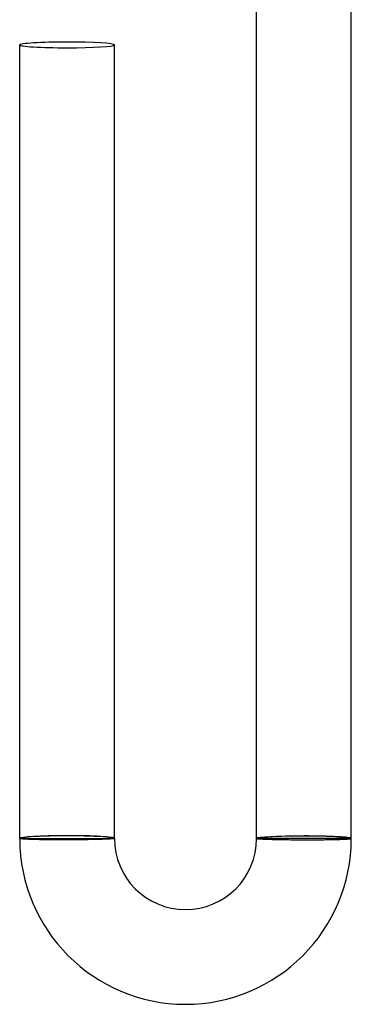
# Model space of a CAD drawing. Header units: millimetres. Extents: x -258 to 258, y -258 to 258.
# Tile 20 of 71: x -12 to 2, y -258 to -216. Entities that reach past the tile are written whole.
import ezdxf

# ---------------------------------------------------------------- set-up
doc = ezdxf.new("R2010")
doc.units = ezdxf.units.MM
doc.layers.add('HIDDEN', color=7, linetype='Continuous')
doc.layers.add('THICK', color=7, linetype='Continuous')

msp = doc.modelspace()

# ---------------------------------------------------------------- linework, layer by layer
at = {"layer": 'HIDDEN'}
for p, q in [((-12, -250.5), (-11.9, -250.5)), ((-11.9, -250.5), (-8.1, -250.5)), ((-8.1, -250.5), (-8, -250.5)), ((-1.9, -250.5), (-2, -250.5)), ((1.9, -250.5), (-1.9, -250.5)), ((2, -250.5), (1.9, -250.5))]:
    msp.add_line(p, q, dxfattribs=at)
for centre, major_axis, ratio, start_param, end_param in [((-10, -250.5), (-2, 0), 0.059595, -1.570796, 0), ((-10, -250.5), (-1.9, 0), 0.059595, -3.141593, 0), ((-10, -250.5), (-2, 0), 0.059595, -3.141593, -1.570796), ((0, -250.5), (-2, 0), 0.053258, -1.570796, 0), ((0, -250.5), (1.9, 0), 0.053258, 0, 3.141593), ((0, -250.5), (-2, 0), 0.053258, -3.141593, -1.570796)]:
    msp.add_ellipse(centre, major_axis=major_axis, ratio=ratio, start_param=start_param, end_param=end_param, dxfattribs=at)
at = {"layer": 'THICK'}
for p, q in [((-2, -250.5), (-2, -214.991)), ((2, -250.5), (2, -214.991)), ((-12, -250.5), (-12, -217)), ((-8, -250.5), (-8, -217)), ((-11.998, -250.503), (-12, -250.5)), ((-11.991, -250.506), (-11.998, -250.503)), ((-11.98, -250.509), (-11.991, -250.506)), ((-11.964, -250.512), (-11.98, -250.509)), ((-11.944, -250.515), (-11.964, -250.512)), ((-11.919, -250.518), (-11.944, -250.515)), ((-11.89, -250.521), (-11.919, -250.518)), ((-11.857, -250.524), (-11.89, -250.521)), ((-11.819, -250.527), (-11.857, -250.524)), ((-11.778, -250.529), (-11.819, -250.527)), ((-11.732, -250.532), (-11.778, -250.529)), ((-11.682, -250.535), (-11.732, -250.532)), ((-11.629, -250.537), (-11.682, -250.535)), ((-11.572, -250.539), (-11.629, -250.537)), ((-11.512, -250.542), (-11.572, -250.539)), ((-11.448, -250.544), (-11.512, -250.542)), ((-11.38, -250.546), (-11.448, -250.544)), ((-11.31, -250.548), (-11.38, -250.546)), ((-11.236, -250.549), (-11.31, -250.548)), ((-11.16, -250.551), (-11.236, -250.549)), ((-11.081, -250.553), (-11.16, -250.551)), ((-11, -250.554), (-11.081, -250.553)), ((-10.916, -250.555), (-11, -250.554)), ((-10.831, -250.556), (-10.916, -250.555)), ((-10.743, -250.557), (-10.831, -250.556)), ((-10.654, -250.558), (-10.743, -250.557)), ((-10.563, -250.559), (-10.654, -250.558)), ((-10.471, -250.559), (-10.563, -250.559)), ((-10.378, -250.56), (-10.471, -250.559)), ((-10.284, -250.56), (-10.378, -250.56)), ((-10.19, -250.56), (-10.284, -250.56)), ((-10.095, -250.56), (-10.19, -250.56)), ((-10, -250.56), (-10.095, -250.56)), ((-9.907, -250.559), (-10, -250.56)), ((-9.815, -250.559), (-9.907, -250.559)), ((-9.723, -250.558), (-9.815, -250.559)), ((-9.632, -250.558), (-9.723, -250.558)), ((-9.542, -250.557), (-9.632, -250.558)), ((-9.453, -250.556), (-9.542, -250.557)), ((-9.365, -250.555), (-9.453, -250.556)), ((-9.278, -250.553), (-9.365, -250.555)), ((-9.192, -250.552), (-9.278, -250.553)), ((-9.108, -250.551), (-9.192, -250.552)), ((-9.027, -250.549), (-9.108, -250.551)), ((-8.947, -250.548), (-9.027, -250.549)), ((-8.87, -250.546), (-8.947, -250.548)), ((-8.795, -250.544), (-8.87, -250.546)), ((-8.722, -250.543), (-8.795, -250.544)), ((-8.653, -250.541), (-8.722, -250.543)), ((-8.586, -250.539), (-8.653, -250.541)), ((-8.522, -250.537), (-8.586, -250.539)), ((-8.461, -250.535), (-8.522, -250.537)), ((-8.404, -250.533), (-8.461, -250.535)), ((-8.35, -250.53), (-8.404, -250.533)), ((-8.3, -250.528), (-8.35, -250.53)), ((-8.253, -250.526), (-8.3, -250.528)), ((-8.21, -250.524), (-8.253, -250.526)), ((-8.171, -250.521), (-8.21, -250.524)), ((-8.135, -250.519), (-8.171, -250.521)), ((-8.104, -250.517), (-8.135, -250.519)), ((-8.076, -250.514), (-8.104, -250.517)), ((-8.053, -250.512), (-8.076, -250.514)), ((-8.034, -250.51), (-8.053, -250.512)), ((-8.019, -250.507), (-8.034, -250.51)), ((-8.009, -250.505), (-8.019, -250.507)), ((-8.002, -250.502), (-8.009, -250.505)), ((-8, -250.5), (-8.002, -250.502)), ((-2, -250.5), (-1.998, -250.502)), ((-1.998, -250.502), (-1.991, -250.504)), ((-1.991, -250.504), (-1.981, -250.506)), ((-1.981, -250.506), (-1.966, -250.509)), ((-1.966, -250.509), (-1.947, -250.511)), ((-1.947, -250.511), (-1.924, -250.513)), ((-1.924, -250.513), (-1.896, -250.515)), ((-1.896, -250.515), (-1.865, -250.517)), ((-1.865, -250.517), (-1.829, -250.519)), ((-1.829, -250.519), (-1.79, -250.521)), ((-1.79, -250.521), (-1.747, -250.523)), ((-1.747, -250.523), (-1.7, -250.525)), ((-1.7, -250.525), (-1.65, -250.527)), ((-1.65, -250.527), (-1.596, -250.529)), ((-1.596, -250.529), (-1.539, -250.531)), ((-1.539, -250.531), (-1.478, -250.533)), ((-1.478, -250.533), (-1.414, -250.535)), ((-1.414, -250.535), (-1.347, -250.536)), ((-1.347, -250.536), (-1.277, -250.538)), ((-1.277, -250.538), (-1.205, -250.54)), ((-1.205, -250.54), (-1.13, -250.541)), ((-1.13, -250.541), (-1.053, -250.543)), ((-1.053, -250.543), (-0.973, -250.544)), ((-0.973, -250.544), (-0.891, -250.545)), ((-0.891, -250.545), (-0.808, -250.547)), ((-0.808, -250.547), (-0.722, -250.548)), ((-0.722, -250.548), (-0.635, -250.549)), ((-0.635, -250.549), (-0.547, -250.55)), ((-0.547, -250.55), (-0.458, -250.551)), ((-0.458, -250.551), (-0.368, -250.551)), ((-0.368, -250.551), (-0.277, -250.552)), ((-0.277, -250.552), (-0.185, -250.553)), ((-0.185, -250.553), (-0.092, -250.553)), ((-0.092, -250.553), (0, -250.553)), ((0, -250.553), (0.095, -250.553)), ((0.095, -250.553), (0.19, -250.554)), ((0.19, -250.554), (0.284, -250.553)), ((0.284, -250.553), (0.378, -250.553)), ((0.378, -250.553), (0.471, -250.553)), ((0.471, -250.553), (0.563, -250.553)), ((0.563, -250.553), (0.654, -250.552)), ((0.654, -250.552), (0.743, -250.551)), ((0.743, -250.551), (0.831, -250.55)), ((0.831, -250.55), (0.916, -250.549)), ((0.916, -250.549), (1, -250.548)), ((1, -250.548), (1.081, -250.547)), ((1.081, -250.547), (1.16, -250.546)), ((1.16, -250.546), (1.236, -250.544)), ((1.236, -250.544), (1.309, -250.543)), ((1.309, -250.543), (1.38, -250.541)), ((1.38, -250.541), (1.447, -250.539)), ((1.447, -250.539), (1.511, -250.537)), ((1.511, -250.537), (1.572, -250.535)), ((1.572, -250.535), (1.629, -250.533)), ((1.629, -250.533), (1.682, -250.531)), ((1.682, -250.531), (1.732, -250.529)), ((1.732, -250.529), (1.777, -250.526)), ((1.777, -250.526), (1.819, -250.524)), ((1.819, -250.524), (1.857, -250.521)), ((1.857, -250.521), (1.89, -250.519)), ((1.89, -250.519), (1.919, -250.516)), ((1.919, -250.516), (1.944, -250.514)), ((1.944, -250.514), (1.964, -250.511)), ((1.964, -250.511), (1.98, -250.508)), ((1.98, -250.508), (1.991, -250.506)), ((1.991, -250.506), (1.998, -250.503)), ((1.998, -250.503), (2, -250.5))]:
    msp.add_line(p, q, dxfattribs=at)
for radius in [7, 3]:
    msp.add_arc((-5, -250.5), radius, 180, 0, dxfattribs=at)
for start_param, end_param in [(1.570796, 3.141593), (0, 1.570796), (-3.141593, -1.570796), (-1.570796, 0)]:
    msp.add_ellipse((-10, -217), major_axis=(2, 0), ratio=0.059595, start_param=start_param, end_param=end_param, dxfattribs=at)

doc.saveas('drawing.dxf')
